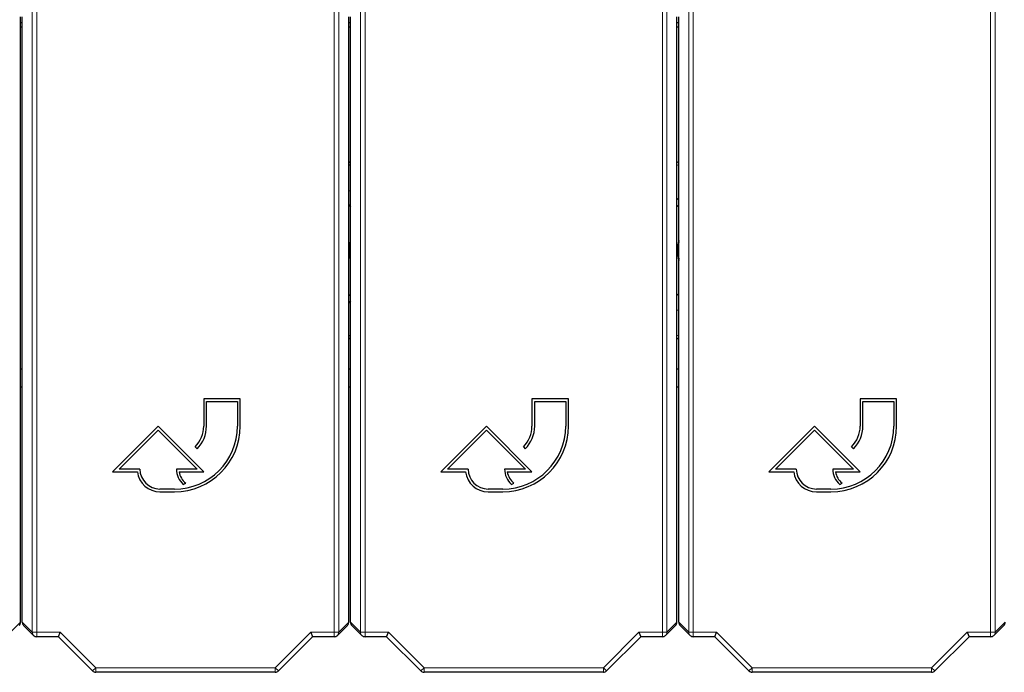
# Model space of a CAD drawing. Header units: millimetres. Extents: x 5 to 418, y 2 to 292.
# Tile 7 of 53: x 83 to 110, y 99 to 117. Entities that reach past the tile are written whole.
import ezdxf

# ---------------------------------------------------------------- set-up
doc = ezdxf.new("R2010")
doc.units = ezdxf.units.MM

msp = doc.modelspace()

# ---------------------------------------------------------------- linework, layer by layer
at = {"color": 7, "linetype": 'Continuous', "lineweight": 18}
for p, q in [((82.8646, 100.4251), (82.8646, 124.0083)), ((82.9895, 124.0083), (82.9895, 100.4251)), ((91.144, 100.4251), (91.144, 124.0083)), ((91.269, 124.0083), (91.269, 100.4251)), ((91.8646, 100.4251), (91.8646, 124.0083)), ((91.9895, 124.0083), (91.9895, 100.4251)), ((100.144, 100.4251), (100.144, 124.0083)), ((100.269, 124.0083), (100.269, 100.4251)), ((100.8646, 100.4251), (100.8646, 124.0083)), ((100.9895, 124.0083), (100.9895, 100.4251)), ((109.144, 100.4251), (109.144, 124.0083)), ((109.269, 124.0083), (109.269, 100.4251)), ((91.5918, 113.2164), (91.5418, 113.2431)), ((100.5918, 113.2431), (100.5418, 113.2164)), ((91.5418, 108.537), (91.5918, 108.5637)), ((100.5418, 108.5637), (100.5918, 108.537)), ((82.269, 100.4251), (82.5418, 100.6979)), ((82.5918, 100.6979), (82.8646, 100.4251)), ((91.269, 100.4251), (91.5418, 100.6979)), ((91.5918, 100.6979), (91.8646, 100.4251)), ((100.269, 100.4251), (100.5418, 100.6979)), ((100.5918, 100.6979), (100.8646, 100.4251)), ((109.269, 100.4251), (109.5418, 100.6979)), ((82.8646, 100.4251), (82.9895, 100.4251)), ((82.9895, 100.4251), (83.632, 100.4251)), ((82.9895, 100.3001), (82.9895, 100.4251)), ((83.632, 100.4251), (84.6071, 99.45)), ((89.5264, 99.45), (90.5015, 100.4251)), ((90.5015, 100.4251), (91.144, 100.4251)), ((91.144, 100.4251), (91.144, 100.3001)), ((91.144, 100.4251), (91.269, 100.4251)), ((91.8646, 100.4251), (91.9895, 100.4251)), ((91.9895, 100.4251), (92.632, 100.4251)), ((91.9895, 100.3001), (91.9895, 100.4251)), ((92.632, 100.4251), (93.6071, 99.45)), ((98.5264, 99.45), (99.5015, 100.4251)), ((99.5015, 100.4251), (100.144, 100.4251)), ((100.144, 100.4251), (100.269, 100.4251)), ((100.144, 100.4251), (100.144, 100.3001)), ((100.8646, 100.4251), (100.9895, 100.4251)), ((100.9895, 100.4251), (101.632, 100.4251)), ((100.9895, 100.3001), (100.9895, 100.4251)), ((101.632, 100.4251), (102.6071, 99.45)), ((107.5264, 99.45), (108.5015, 100.4251)), ((108.5015, 100.4251), (109.144, 100.4251)), ((109.144, 100.4251), (109.269, 100.4251)), ((109.144, 100.4251), (109.144, 100.3001)), ((84.5188, 99.3617), (84.6071, 99.45)), ((84.6071, 99.45), (89.5264, 99.45)), ((84.6071, 99.3251), (84.6071, 99.45)), ((89.5264, 99.3251), (89.5264, 99.45)), ((89.6148, 99.3617), (89.5264, 99.45)), ((93.5188, 99.3617), (93.6071, 99.45)), ((93.6071, 99.45), (98.5264, 99.45)), ((93.6071, 99.3251), (93.6071, 99.45)), ((98.5264, 99.3251), (98.5264, 99.45)), ((98.6148, 99.3617), (98.5264, 99.45)), ((102.5188, 99.3617), (102.6071, 99.45)), ((102.6071, 99.45), (107.5264, 99.45)), ((102.6071, 99.3251), (102.6071, 99.45)), ((107.5264, 99.3251), (107.5264, 99.45)), ((107.6148, 99.3617), (107.5264, 99.45))]:
    msp.add_line(p, q, dxfattribs=at)
at = {"color": 7, "linetype": 'Continuous', "lineweight": 25}
for p, q in [((82.5418, 100.6979), (82.5418, 117.2886)), ((82.5918, 100.6979), (82.5918, 117.2886)), ((91.5418, 100.6979), (91.5418, 117.2886)), ((91.5918, 100.6979), (91.5918, 117.2886)), ((100.5418, 100.6979), (100.5418, 117.2886)), ((100.5918, 100.6979), (100.5918, 117.2886)), ((82.5418, 117.1401), (82.5918, 117.1401)), ((82.5418, 117.0151), (82.5918, 117.0151)), ((91.5418, 117.1401), (91.5918, 117.1401)), ((91.5418, 117.0151), (91.5918, 117.0151)), ((100.5418, 117.1401), (100.5918, 117.1401)), ((100.5418, 117.0151), (100.5918, 117.0151)), ((91.5418, 113.3242), (91.5918, 113.2984)), ((100.5418, 113.2984), (100.5918, 113.3242)), ((91.5418, 112.5363), (91.5918, 112.525)), ((100.5418, 112.2733), (100.5918, 112.3275)), ((91.5418, 112.1398), (91.5918, 112.0888)), ((100.5418, 112.0888), (100.5918, 112.1398)), ((91.5918, 109.6914), (91.5418, 109.6403)), ((100.5918, 109.6403), (100.5418, 109.6914)), ((91.5918, 109.5069), (91.5418, 109.4527)), ((100.5918, 109.2439), (100.5418, 109.2551)), ((91.5918, 108.4817), (91.5418, 108.4559)), ((82.5418, 107.6401), (82.5918, 107.6401)), ((91.5418, 107.6401), (91.5918, 107.6401)), ((100.5418, 107.6401), (100.5918, 107.6401)), ((82.5918, 107.1401), (82.5418, 107.1401)), ((91.5918, 107.1401), (91.5418, 107.1401)), ((100.5918, 107.1401), (100.5418, 107.1401)), ((88.5668, 106.8228), (87.5668, 106.8228)), ((87.5668, 106.8228), (87.5668, 106.0728)), ((87.6418, 106.0728), (87.6418, 106.7478)), ((87.6418, 106.7478), (88.4918, 106.7478)), ((88.4918, 106.7478), (88.4918, 106.0728)), ((88.5668, 106.0728), (88.5668, 106.8228)), ((97.5668, 106.8228), (96.5668, 106.8228)), ((96.5668, 106.8228), (96.5668, 106.0728)), ((96.6418, 106.0728), (96.6418, 106.7478)), ((96.6418, 106.7478), (97.4918, 106.7478)), ((97.4918, 106.7478), (97.4918, 106.0728)), ((97.5668, 106.0728), (97.5668, 106.8228)), ((106.5668, 106.8228), (105.5668, 106.8228)), ((105.5668, 106.8228), (105.5668, 106.0728)), ((105.6418, 106.0728), (105.6418, 106.7478)), ((105.6418, 106.7478), (106.4918, 106.7478)), ((106.4918, 106.7478), (106.4918, 106.0728)), ((106.5668, 106.0728), (106.5668, 106.8228)), ((86.3168, 106.0728), (85.0668, 104.8228)), ((85.2479, 104.8978), (86.3168, 105.9668)), ((87.5668, 104.8228), (86.3168, 106.0728)), ((86.3168, 105.9668), (87.3857, 104.8978)), ((95.3168, 106.0728), (94.0668, 104.8228)), ((94.2479, 104.8978), (95.3168, 105.9668)), ((96.5668, 104.8228), (95.3168, 106.0728)), ((95.3168, 105.9668), (96.3857, 104.8978)), ((104.3168, 106.0728), (103.0668, 104.8228)), ((103.2479, 104.8978), (104.3168, 105.9668)), ((105.5668, 104.8228), (104.3168, 106.0728)), ((104.3168, 105.9668), (105.3857, 104.8978)), ((87.3325, 105.5071), (87.3855, 105.4541)), ((96.3325, 105.5071), (96.3855, 105.4541)), ((105.3325, 105.5071), (105.3855, 105.4541)), ((85.0668, 104.8228), (85.7463, 104.8228)), ((85.8168, 104.8978), (85.2479, 104.8978)), ((87.3857, 104.8978), (86.8168, 104.8978)), ((86.8914, 104.8228), (87.5668, 104.8228)), ((94.0668, 104.8228), (94.7463, 104.8228)), ((94.8168, 104.8978), (94.2479, 104.8978)), ((96.3857, 104.8978), (95.8168, 104.8978)), ((95.8914, 104.8228), (96.5668, 104.8228)), ((103.0668, 104.8228), (103.7463, 104.8228)), ((103.8168, 104.8978), (103.2479, 104.8978)), ((105.3857, 104.8978), (104.8168, 104.8978)), ((104.8914, 104.8228), (105.5668, 104.8228)), ((87.0065, 104.4737), (87.0736, 104.5072)), ((96.0065, 104.4737), (96.0736, 104.5072)), ((105.0065, 104.4737), (105.0736, 104.5072)), ((86.7668, 104.3478), (86.3668, 104.3478)), ((86.3668, 104.2728), (86.7668, 104.2728)), ((95.7668, 104.3478), (95.3668, 104.3478)), ((95.3668, 104.2728), (95.7668, 104.2728)), ((104.7668, 104.3478), (104.3668, 104.3478)), ((104.3668, 104.2728), (104.7668, 104.2728)), ((82.6284, 100.6095), (82.9012, 100.3367)), ((91.2324, 100.3367), (91.5052, 100.6095)), ((91.6284, 100.6095), (91.9012, 100.3367)), ((100.2324, 100.3367), (100.5052, 100.6095)), ((100.6284, 100.6095), (100.9012, 100.3367)), ((109.2324, 100.3367), (109.5052, 100.6095)), ((83.5803, 100.3001), (82.9895, 100.3001)), ((83.5803, 100.3001), (83.632, 100.4251)), ((84.5188, 99.3617), (83.5803, 100.3001)), ((90.5533, 100.3001), (89.6148, 99.3617)), ((90.5015, 100.4251), (90.5533, 100.3001)), ((91.144, 100.3001), (90.5533, 100.3001)), ((92.5803, 100.3001), (91.9895, 100.3001)), ((92.5803, 100.3001), (92.632, 100.4251)), ((93.5188, 99.3617), (92.5803, 100.3001)), ((99.5533, 100.3001), (98.6148, 99.3617)), ((99.5015, 100.4251), (99.5533, 100.3001)), ((100.144, 100.3001), (99.5533, 100.3001)), ((101.5803, 100.3001), (100.9895, 100.3001)), ((101.5803, 100.3001), (101.632, 100.4251)), ((102.5188, 99.3617), (101.5803, 100.3001)), ((108.5533, 100.3001), (107.6148, 99.3617)), ((108.5015, 100.4251), (108.5533, 100.3001)), ((109.144, 100.3001), (108.5533, 100.3001)), ((89.5264, 99.3251), (84.6071, 99.3251)), ((98.5264, 99.3251), (93.6071, 99.3251)), ((107.5264, 99.3251), (102.6071, 99.3251))]:
    msp.add_line(p, q, dxfattribs=at)
at = {"color": 7, "linetype": 'Continuous', "lineweight": 25, "flags": 128}
for points in [[(91.5418, 110.6116), (91.573, 110.8979), (91.5418, 111.1685)], [(100.5918, 111.1388), (100.5671, 110.9185), (100.5918, 110.6413)], [(100.5918, 108.4559), (100.5688, 108.4676), (100.5418, 108.4817)]]:
    msp.add_lwpolyline(points, dxfattribs=at)
at = {"color": 7, "linetype": 'Continuous', "lineweight": 25}
for centre, radius, start, end in [((90.3168, 110.8901), 1.25, 348.52166, 11.47834), ((101.8168, 110.8901), 1.2563, 167.19354, 192.80646), ((86.7668, 106.0728), 1.8, 270, 0), ((86.7668, 106.0728), 1.725, 270, 0), ((86.7668, 106.0728), 0.8, 315, 0), ((86.7668, 106.0728), 0.875, 315, 0), ((95.7668, 106.0728), 1.8, 270, 0), ((95.7668, 106.0728), 1.725, 270, 0), ((95.7668, 106.0728), 0.8, 315, 0), ((95.7668, 106.0728), 0.875, 315, 0), ((104.7668, 106.0728), 1.8, 270, 0), ((104.7668, 106.0728), 1.725, 270, 0), ((104.7668, 106.0728), 0.8, 315, 0), ((104.7668, 106.0728), 0.875, 315, 0), ((86.3668, 104.8978), 0.625, 186.8921, 270), ((86.3668, 104.8978), 0.55, 180, 270), ((87.3857, 104.8978), 0.5689, 180, 228.19891), ((87.3857, 104.8978), 0.5, 188.62693, 231.37356), ((95.3668, 104.8978), 0.625, 186.8921, 270), ((95.3668, 104.8978), 0.55, 180, 270), ((96.3857, 104.8978), 0.5689, 180, 228.19891), ((96.3857, 104.8978), 0.5, 188.62693, 231.37356), ((104.3668, 104.8978), 0.625, 186.8921, 270), ((104.3668, 104.8978), 0.55, 180, 270), ((105.3857, 104.8978), 0.5689, 180, 228.19891), ((105.3857, 104.8978), 0.5, 188.62693, 231.37356), ((82.9895, 100.4251), 0.125, 225, 270), ((91.144, 100.4251), 0.125, 270, 315), ((91.9895, 100.4251), 0.125, 225, 270), ((100.144, 100.4251), 0.125, 270, 315), ((100.9895, 100.4251), 0.125, 225, 270), ((109.144, 100.4251), 0.125, 270, 315), ((84.6071, 99.45), 0.125, 225, 270), ((89.5264, 99.45), 0.125, 270, 315), ((93.6071, 99.45), 0.125, 225, 270), ((98.5264, 99.45), 0.125, 270, 315), ((102.6071, 99.45), 0.125, 225, 270), ((107.5264, 99.45), 0.125, 270, 315)]:
    msp.add_arc(centre, radius, start, end, dxfattribs=at)
at = {"color": 7, "linetype": 'Continuous', "lineweight": 18}
for centre, start, end in [((82.9895, 100.4251), 179.98044, 224.99849), ((91.1441, 100.4251), 315.00151, 0.01956), ((91.9895, 100.4251), 179.98044, 224.99849), ((100.1441, 100.4251), 315.00151, 0.01956), ((100.9895, 100.4251), 179.98044, 224.99849), ((109.1441, 100.4251), 315.00151, 0.01956)]:
    msp.add_arc(centre, 0.1249, start, end, dxfattribs=at)
at = {"color": 7, "linetype": 'Continuous', "lineweight": 25}
for centre, major_axis, start_param, end_param in [((82.4168, 100.6979), (-0.0884, -0.0884), 1.5707963, 2.3563468), ((82.7168, 100.6979), (0.0884, -0.0884), 3.9268385, 4.712389), ((91.4168, 100.6979), (-0.0884, -0.0884), 1.5707963, 2.3563468), ((91.7168, 100.6979), (0.0884, -0.0884), 3.9268385, 4.712389), ((100.4168, 100.6979), (-0.0884, -0.0884), 1.5707963, 2.3563468), ((100.7168, 100.6979), (0.0884, -0.0884), 3.9268385, 4.712389), ((109.4168, 100.6979), (-0.0884, -0.0884), 1.5707963, 2.3563468)]:
    msp.add_ellipse(centre, major_axis=major_axis, ratio=0.9996955, start_param=start_param, end_param=end_param, dxfattribs=at)

doc.saveas('drawing.dxf')
